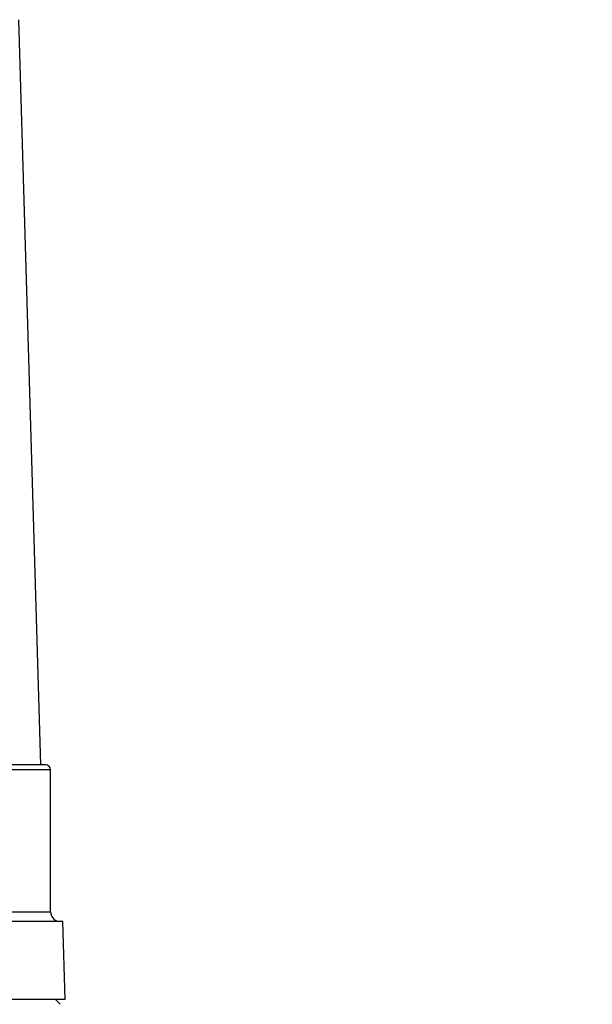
# Model space of a CAD drawing. Header units: millimetres. Extents: x 30 to 405, y 11 to 273.
# Tile 11 of 25: x 151 to 180, y 212 to 262. Entities that reach past the tile are written whole.
import ezdxf

# ---------------------------------------------------------------- set-up
doc = ezdxf.new("R2010")
doc.units = ezdxf.units.MM
doc.layers.add('10', color=7, linetype='Continuous')
doc.styles.add('SLDTEXTSTYLE0', font='TXT', dxfattribs={"width": 0.7})
doc.dimstyles.new('SLDDIMSTYLE0', dxfattribs={"dimtxt": 8, "dimasz": 2.3, "dimexe": 0, "dimexo": 0.0625, "dimgap": 2, "dimtad": 1, "dimdec": 3, "dimlfac": 2, "dimrnd": 1e-09, "dimzin": 12, "dimdsep": 46, "dimtxsty": 'SLDTEXTSTYLE0', "dimsah": 1, "dimcen": 0.09, "dimadec": 0, "dimazin": 3, "dimtfac": 1, "dimtdec": 3, "dimtofl": 0, "dimtmove": 0, "dimatfit": 3, "dimfxl": 1, "dimfrac": 2, "dimtolj": 1, "dimtzin": 12, "dimarcsym": 0})

# ---------------------------------------------------------------- blocks, each defined once
blk = doc.blocks.new('_D_2')
at = {"layer": '10', "transparency": 16777216}
for p, q in [((92.51, 211.361), (92.51, 164.05)), ((179.961, 180.903), (179.961, 164.05)), ((179.961, 165.05), (92.51, 165.05))]:
    blk.add_line(p, q, dxfattribs=at)
for points in [[(92.51, 165.05), (94.81, 164.65), (94.81, 165.45)], [(179.961, 165.05), (177.661, 165.45), (177.661, 164.65)]]:
    blk.add_solid(points, dxfattribs=at)
at = {"layer": '10', "transparency": 16777216, "insert": (122.591, 175.362), "char_height": 8, "attachment_point": 1, "style": 'SLDTEXTSTYLE0'}
blk.add_mtext('175', dxfattribs=at)

msp = doc.modelspace()

# ---------------------------------------------------------------- linework, layer by layer
at = {"color": 7, "linetype": 'Continuous', "lineweight": 25}
for p, q in [((151.759649, 224.359961), (150.628269, 262.480134)), ((152.259604, 216.847171), (152.259604, 224.111469)), ((152.890887, 216.361469), (149.484449, 216.361469)), ((153.009604, 212.361469), (152.890887, 216.361469)), ((153.009604, 212.361469), (149.947682, 212.361469)), ((152.752398, 212.118675), (152.509604, 212.361469))]:
    msp.add_line(p, q, dxfattribs=at)
at = {"color": 8, "linetype": 'Continuous', "lineweight": 25}
for p, q in [((152.259604, 224.111469), (148.035214, 224.111469)), ((149.469517, 216.847171), (152.259604, 216.847171))]:
    msp.add_line(p, q, dxfattribs=at)
at = {"color": 7, "linetype": 'Continuous', "lineweight": 25}
for centre, radius, start, end in [((152.009604, 224.111469), 0.25, 0, 90), ((152.759604, 216.847171), 0.5, 180, 256.2648307)]:
    msp.add_arc(centre, radius, start, end, dxfattribs=at)
msp.add_open_spline([(152.009604, 224.361469), (152.009541, 224.361469), (152.009081, 224.361469), (151.997538, 224.361469), (151.959372, 224.361469), (151.900886, 224.361469), (151.828515, 224.361469), (151.735357, 224.361469), (151.634603, 224.361469), (151.516678, 224.361469), (151.392499, 224.361469), (151.253735, 224.361469), (151.121263, 224.361469), (151.004923, 224.361469), (150.90126, 224.361469), (150.818799, 224.361469), (150.733444, 224.361469), (150.6452, 224.361469), (150.554085, 224.361469), (150.487439, 224.361469), (150.422491, 224.361469), (150.270487, 224.361469), (150.015696, 224.361469), (149.674918, 224.361469), (149.350053, 224.361469), (149.009066, 224.361469), (148.528463, 224.361469), (148.117185, 224.361469), (147.843246, 224.361469)], degree=3, knots=[0, 0, 0, 0, 0.008302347, 0.05993954, 0.117246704, 0.161017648, 0.208328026, 0.25563626, 0.302942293, 0.335870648, 0.38653133, 0.425017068, 0.457487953, 0.493430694, 0.512257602, 0.531084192, 0.54991046, 0.568736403, 0.587562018, 0.606387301, 0.608776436, 0.625940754, 0.694871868, 0.747773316, 0.796815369, 0.847680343, 0.898545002, 1, 1, 1, 1], dxfattribs=at)

# ---------------------------------------------------------------- dimensions: what is measured, and where the dimension line sits
at = {"layer": '10'}
dim = msp.add_linear_dim(base=(92.509604, 165.049765), p1=(179.960925, 181.902848), p2=(92.509604, 212.361469), angle=0, dimstyle='SLDDIMSTYLE0', dxfattribs=at)
dim.commit()
dim.dimension.update_dxf_attribs({"geometry": '_D_2', "text_midpoint": (127.852579, 165.049765), "dimtype": 160})

doc.saveas('drawing.dxf')
